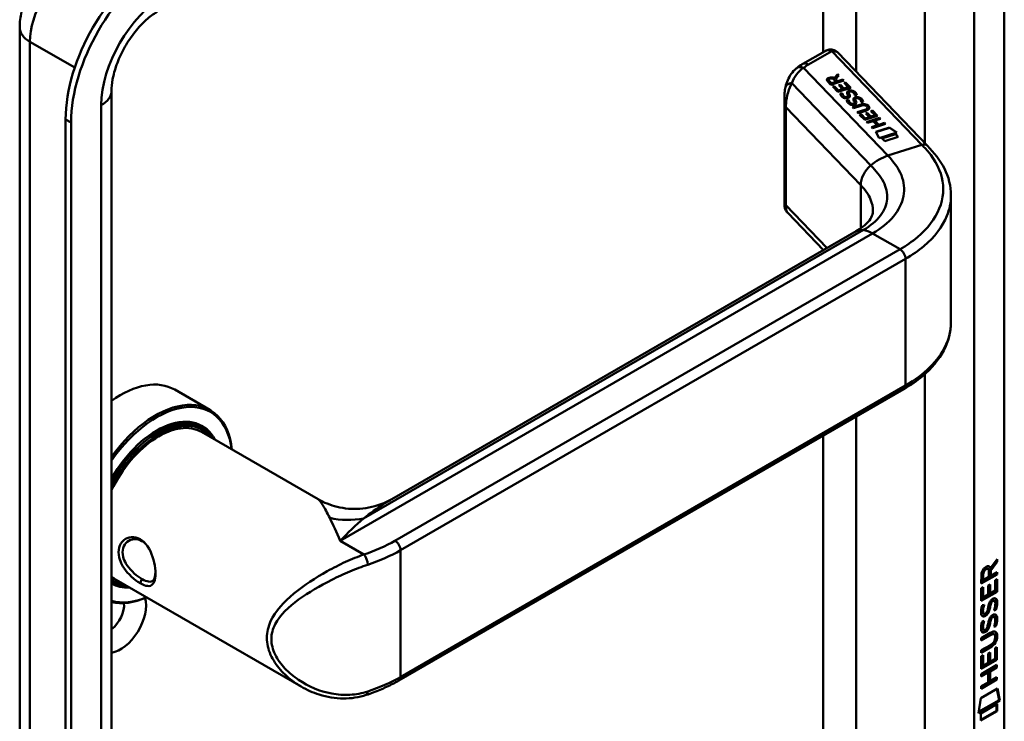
# Model space of a CAD drawing. Header units: millimetres. Extents: x 20 to 833, y 20 to 574.
# Tile 5 of 8: x 345 to 396, y 132 to 168. Entities that reach past the tile are written whole.
import ezdxf

# ---------------------------------------------------------------- set-up
doc = ezdxf.new("R2010")
doc.units = ezdxf.units.MM
doc.header["$LTSCALE"] = 2
doc.layers.add('Sichtbare Kanten(DIN)', color=7, linetype='Continuous', lineweight=50)
doc.layers.add('Sichtbare tangentiale Kanten(DIN)', color=7, linetype='Continuous', lineweight=50)

msp = doc.modelspace()

# ---------------------------------------------------------------- linework, layer by layer
at = {"layer": 'Sichtbare Kanten(DIN)'}
for p, q in [((396.005, 123.091), (396.005, 190.37)), ((345.273, 100.229), (345.273, 167.508)), ((386.768, 166.298), (385.621, 165.635)), ((392.042, 161.414), (387.432, 166.217)), ((387.247, 164.903), (387.423, 165.099)), ((387.247, 164.897), (387.423, 165.092)), ((387.247, 164.903), (387.247, 164.897)), ((387.48, 165.04), (387.311, 164.853)), ((387.423, 165.099), (387.48, 165.04)), ((387.423, 165.099), (387.423, 165.092)), ((387.423, 165.092), (387.476, 165.037)), ((387.07, 164.559), (386.9, 164.736)), ((386.96, 164.811), (386.96, 164.804)), ((386.987, 164.757), (387.102, 164.637)), ((386.987, 164.75), (387.102, 164.63)), ((387.737, 164.773), (387.07, 164.559)), ((387.102, 164.637), (387.339, 164.713)), ((387.102, 164.63), (387.339, 164.706)), ((387.102, 164.637), (387.102, 164.63)), ((387.164, 164.462), (387.245, 164.488)), ((387.423, 164.192), (387.164, 164.462)), ((387.168, 164.457), (387.245, 164.481)), ((387.339, 164.713), (387.225, 164.832)), ((387.245, 164.488), (387.455, 164.269)), ((387.245, 164.488), (387.245, 164.481)), ((387.245, 164.481), (387.455, 164.262)), ((387.311, 164.853), (387.421, 164.739)), ((387.311, 164.853), (387.311, 164.847)), ((387.311, 164.847), (387.421, 164.732)), ((387.339, 164.713), (387.339, 164.706)), ((387.421, 164.739), (387.687, 164.824)), ((387.421, 164.732), (387.687, 164.818)), ((387.421, 164.739), (387.421, 164.732)), ((388.09, 164.405), (387.423, 164.192)), ((387.477, 164.53), (387.558, 164.556)), ((387.664, 164.335), (387.477, 164.53)), ((387.482, 164.525), (387.558, 164.55)), ((387.558, 164.556), (387.745, 164.361)), ((387.558, 164.556), (387.558, 164.55)), ((387.558, 164.55), (387.745, 164.355)), ((387.687, 164.824), (387.737, 164.773)), ((387.687, 164.824), (387.687, 164.818)), ((387.687, 164.818), (387.732, 164.771)), ((387.745, 164.361), (387.959, 164.43)), ((387.745, 164.355), (387.959, 164.423)), ((387.747, 164.652), (387.828, 164.678)), ((387.959, 164.43), (387.747, 164.652)), ((387.751, 164.647), (387.828, 164.671)), ((387.828, 164.678), (388.09, 164.405)), ((387.828, 164.678), (387.828, 164.671)), ((387.828, 164.671), (388.085, 164.404)), ((387.959, 164.43), (387.959, 164.423)), ((350.005, 96.963), (350.005, 164.242)), ((387.455, 164.269), (387.664, 164.335)), ((387.455, 164.262), (387.664, 164.329)), ((387.455, 164.269), (387.455, 164.262)), ((387.563, 164.1), (387.655, 164.112)), ((387.564, 164.094), (387.655, 164.106)), ((387.655, 164.112), (387.655, 164.106)), ((387.664, 164.335), (387.664, 164.329)), ((387.745, 164.361), (387.745, 164.355)), ((387.781, 163.936), (387.785, 163.934)), ((387.781, 163.929), (387.785, 163.928)), ((387.951, 163.966), (387.951, 163.959)), ((387.953, 163.974), (387.954, 163.977)), ((387.953, 163.967), (387.954, 163.97)), ((387.954, 163.983), (387.954, 163.976)), ((387.999, 164.151), (387.999, 164.144)), ((388.013, 164.096), (388.013, 164.089)), ((388.027, 164.065), (388.027, 164.059)), ((388.052, 164.204), (388.049, 164.203)), ((388.302, 164.011), (388.302, 164.005)), ((384.677, 163.85), (384.677, 158.379)), ((387.892, 163.758), (387.984, 163.769)), ((387.893, 163.751), (387.984, 163.763)), ((387.984, 163.769), (387.984, 163.763)), ((388.11, 163.593), (388.114, 163.591)), ((388.11, 163.586), (388.114, 163.585)), ((388.179, 163.404), (388.563, 163.527)), ((388.228, 163.353), (388.179, 163.404)), ((388.184, 163.399), (388.563, 163.52)), ((388.617, 163.478), (388.228, 163.353)), ((388.281, 163.623), (388.281, 163.616)), ((388.283, 163.64), (388.283, 163.633)), ((388.283, 163.631), (388.283, 163.634)), ((388.283, 163.624), (388.283, 163.628)), ((388.328, 163.808), (388.328, 163.801)), ((388.342, 163.753), (388.342, 163.746)), ((388.356, 163.722), (388.356, 163.716)), ((388.381, 163.861), (388.378, 163.86)), ((388.631, 163.668), (388.631, 163.662)), ((388.924, 163.438), (388.923, 163.439)), ((388.957, 163.374), (388.957, 163.368)), ((388.429, 163.143), (388.819, 163.268)), ((388.478, 163.093), (388.429, 163.143)), ((388.434, 163.138), (388.819, 163.262)), ((388.862, 163.216), (388.478, 163.093)), ((388.552, 163.016), (388.633, 163.042)), ((388.811, 162.746), (388.552, 163.016)), ((388.557, 163.011), (388.633, 163.035)), ((388.633, 163.042), (388.843, 162.823)), ((388.633, 163.042), (388.633, 163.035)), ((388.633, 163.035), (388.843, 162.816)), ((389.478, 162.959), (388.811, 162.746)), ((388.843, 162.823), (389.052, 162.889)), ((388.843, 162.816), (389.052, 162.883)), ((388.865, 163.084), (388.946, 163.11)), ((389.052, 162.889), (388.865, 163.084)), ((388.87, 163.079), (388.946, 163.104)), ((388.913, 162.639), (389.58, 162.852)), ((388.946, 163.11), (389.133, 162.915)), ((388.946, 163.11), (388.946, 163.104)), ((388.946, 163.104), (389.133, 162.909)), ((389.052, 162.889), (389.052, 162.883)), ((389.133, 162.915), (389.348, 162.984)), ((389.133, 162.909), (389.348, 162.977)), ((389.133, 162.915), (389.133, 162.909)), ((389.135, 163.206), (389.216, 163.232)), ((389.348, 162.984), (389.135, 163.206)), ((389.14, 163.201), (389.216, 163.225)), ((389.216, 163.232), (389.478, 162.959)), ((389.216, 163.232), (389.216, 163.225)), ((389.216, 163.225), (389.473, 162.958)), ((389.348, 162.984), (389.348, 162.977)), ((389.58, 162.852), (389.629, 162.802)), ((389.58, 162.852), (389.58, 162.846)), ((347.639, 162.773), (347.639, 95.493)), ((347.922, 162.609), (347.922, 95.33)), ((388.843, 162.823), (388.843, 162.816)), ((388.962, 162.588), (388.913, 162.639)), ((388.918, 162.634), (389.58, 162.846)), ((389.252, 162.681), (388.962, 162.588)), ((389.163, 162.378), (389.453, 162.471)), ((389.212, 162.328), (389.163, 162.378)), ((389.168, 162.373), (389.453, 162.465)), ((389.879, 162.541), (389.212, 162.328)), ((389.453, 162.471), (389.252, 162.681)), ((389.629, 162.802), (389.335, 162.708)), ((389.335, 162.708), (389.536, 162.498)), ((389.335, 162.708), (389.335, 162.701)), ((389.335, 162.701), (389.536, 162.491)), ((389.382, 162.128), (390.083, 162.352)), ((389.385, 162.122), (390.083, 162.346)), ((389.453, 162.471), (389.453, 162.465)), ((389.536, 162.498), (389.83, 162.592)), ((389.536, 162.491), (389.83, 162.585)), ((389.536, 162.498), (389.536, 162.491)), ((389.58, 162.846), (389.624, 162.8)), ((389.83, 162.592), (389.879, 162.541)), ((389.83, 162.592), (389.83, 162.585)), ((389.83, 162.585), (389.874, 162.539)), ((390.083, 162.352), (390.465, 162.099)), ((390.083, 162.352), (390.083, 162.346)), ((390.083, 162.346), (390.458, 162.097)), ((389.551, 161.806), (389.382, 162.128)), ((390.465, 162.099), (389.551, 161.806)), ((389.696, 161.802), (390.395, 162.026)), ((389.7, 161.797), (390.395, 162.02)), ((390.542, 161.872), (389.843, 161.649)), ((390.395, 162.026), (390.542, 161.872)), ((390.395, 162.026), (390.395, 162.02)), ((390.395, 162.02), (390.537, 161.871)), ((389.843, 161.649), (389.696, 161.802)), ((393.257, 158.817), (393.257, 152.318)), ((384.845, 157.951), (386.681, 156.039)), ((364.442, 143.199), (388.375, 157.017)), ((353.267, 148.843), (355.078, 147.798)), ((364.81, 133.849), (390.831, 148.872)), ((354.521, 146.964), (354.691, 146.866)), ((354.647, 146.661), (360.653, 143.193)), ((395.292, 139.649), (395.63, 140.102)), ((395.588, 140.045), (395.588, 139.985)), ((395.63, 140.102), (395.63, 139.96)), ((395.165, 139.612), (395.123, 139.637)), ((395.292, 139.649), (395.25, 139.674)), ((395.265, 139.552), (395.264, 139.274)), ((395.588, 139.985), (395.265, 139.552)), ((395.307, 139.527), (395.265, 139.552)), ((395.63, 139.96), (395.307, 139.527)), ((395.307, 139.527), (395.307, 139.25)), ((395.63, 139.96), (395.588, 139.985)), ((350.247, 139.04), (359.771, 133.541)), ((395.587, 139.336), (394.821, 138.894)), ((395.63, 139.311), (394.821, 138.845)), ((394.821, 138.845), (394.822, 139.274)), ((394.878, 139.341), (394.878, 139.051)), ((394.92, 139.027), (394.878, 139.051)), ((394.92, 139.317), (394.92, 139.027)), ((394.92, 139.027), (395.208, 139.193)), ((395.208, 139.193), (395.208, 139.483)), ((395.307, 139.25), (395.264, 139.274)), ((395.307, 139.25), (395.63, 139.436)), ((395.531, 139.023), (395.629, 139.08)), ((395.531, 138.485), (395.531, 139.023)), ((395.587, 139.411), (395.587, 139.336)), ((395.63, 139.311), (395.587, 139.336)), ((395.587, 139.056), (395.587, 138.443)), ((395.629, 139.08), (395.629, 138.419)), ((395.63, 139.436), (395.63, 139.311)), ((350.005, 138.949), (350.091, 138.899)), ((359.772, 138.621), (359.773, 138.621)), ((394.821, 138.608), (394.919, 138.665)), ((394.821, 137.953), (394.821, 138.608)), ((394.877, 138.64), (394.877, 138.157)), ((394.919, 138.665), (394.919, 138.133)), ((395.172, 138.752), (395.271, 138.808)), ((395.172, 138.279), (395.172, 138.752)), ((395.229, 138.784), (395.228, 138.36)), ((395.271, 138.808), (395.271, 138.336)), ((395.587, 138.443), (394.821, 138.002)), ((395.629, 138.419), (394.821, 137.953)), ((394.919, 138.133), (394.877, 138.157)), ((394.919, 138.133), (395.172, 138.279)), ((395.271, 138.336), (395.228, 138.36)), ((395.271, 138.336), (395.531, 138.485)), ((395.629, 138.419), (395.587, 138.443)), ((394.869, 137.728), (394.965, 137.751)), ((395.268, 137.617), (395.226, 137.642)), ((395.282, 137.69), (395.24, 137.715)), ((395.335, 137.859), (395.292, 137.884)), ((395.372, 137.969), (395.369, 137.967)), ((395.415, 137.944), (395.372, 137.969)), ((395.415, 137.944), (395.411, 137.942)), ((395.494, 137.951), (395.452, 137.976)), ((395.573, 137.49), (395.531, 137.515)), ((394.882, 137.35), (394.884, 137.345)), ((394.952, 137.291), (394.91, 137.316)), ((394.925, 137.325), (394.927, 137.321)), ((395.118, 137.405), (395.121, 137.412)), ((395.334, 137.027), (395.292, 137.052)), ((395.372, 137.137), (395.368, 137.135)), ((395.414, 137.112), (395.372, 137.137)), ((395.414, 137.112), (395.411, 137.11)), ((395.494, 137.119), (395.451, 137.144)), ((394.868, 136.896), (394.964, 136.919)), ((394.882, 136.518), (394.884, 136.513)), ((394.952, 136.459), (394.909, 136.484)), ((394.924, 136.493), (394.926, 136.489)), ((395.117, 136.573), (395.121, 136.58)), ((395.268, 136.785), (395.225, 136.81)), ((395.281, 136.858), (395.239, 136.883)), ((395.573, 136.658), (395.53, 136.683)), ((394.819, 136.041), (395.285, 136.31)), ((395.249, 136.215), (394.819, 135.967)), ((395.291, 136.19), (394.819, 135.918)), ((394.819, 135.918), (394.819, 136.041)), ((395.486, 136.231), (395.443, 136.255)), ((395.54, 136.078), (395.54, 136.081)), ((394.819, 135.409), (395.291, 135.681)), ((395.242, 135.579), (394.819, 135.335)), ((395.284, 135.554), (394.819, 135.286)), ((395.528, 135.515), (395.627, 135.572)), ((395.528, 134.977), (395.528, 135.515)), ((395.585, 135.548), (395.584, 134.935)), ((395.627, 135.572), (395.627, 134.911)), ((394.818, 134.445), (394.819, 135.099)), ((394.819, 135.286), (394.819, 135.409)), ((394.819, 135.099), (394.917, 135.156)), ((394.875, 135.132), (394.874, 134.649)), ((394.917, 135.156), (394.917, 134.625)), ((395.17, 135.243), (395.269, 135.3)), ((395.17, 134.77), (395.17, 135.243)), ((395.226, 135.276), (395.226, 134.852)), ((395.269, 135.3), (395.268, 134.827)), ((395.268, 134.827), (395.528, 134.977)), ((395.584, 134.935), (394.818, 134.494)), ((395.627, 134.911), (394.818, 134.445)), ((394.818, 134.185), (395.626, 134.651)), ((394.917, 134.625), (394.874, 134.649)), ((394.917, 134.625), (395.17, 134.77)), ((395.268, 134.827), (395.226, 134.852)), ((395.584, 134.553), (395.227, 134.347)), ((395.626, 134.528), (395.27, 134.323)), ((395.627, 134.911), (395.584, 134.935)), ((395.584, 134.627), (395.584, 134.553)), ((395.626, 134.528), (395.584, 134.553)), ((395.626, 134.651), (395.626, 134.528)), ((395.127, 134.289), (394.817, 134.111)), ((395.169, 134.265), (394.817, 134.062)), ((394.817, 134.062), (394.818, 134.185)), ((395.169, 134.265), (395.127, 134.289)), ((395.169, 133.756), (395.169, 134.265)), ((395.227, 134.347), (395.227, 133.838)), ((395.27, 134.323), (395.227, 134.347)), ((395.27, 134.323), (395.269, 133.814)), ((395.269, 133.814), (395.626, 134.019)), ((395.583, 133.995), (395.583, 133.92)), ((395.626, 134.019), (395.626, 133.896)), ((394.797, 132.946), (395.647, 133.436)), ((395.583, 133.92), (394.817, 133.479)), ((395.626, 133.896), (394.817, 133.43)), ((394.817, 133.553), (395.169, 133.756)), ((394.817, 133.43), (394.817, 133.553)), ((395.269, 133.814), (395.227, 133.838)), ((395.626, 133.896), (395.583, 133.92)), ((395.647, 133.436), (395.774, 132.813)), ((394.667, 132.175), (394.797, 132.946)), ((395.613, 133.417), (395.732, 132.838)), ((395.774, 132.813), (394.667, 132.175)), ((395.732, 132.838), (394.676, 132.229)), ((394.797, 132.156), (395.644, 132.645)), ((395.602, 132.621), (395.602, 132.296)), ((395.644, 132.645), (395.644, 132.272)), ((395.774, 132.813), (395.732, 132.838)), ((395.644, 132.272), (394.796, 131.783)), ((394.796, 131.783), (394.797, 132.156)), ((395.602, 132.296), (394.797, 131.832)), ((395.644, 132.272), (395.602, 132.296))]:
    msp.add_line(p, q, dxfattribs=at)
for centre, major_axis, ratio, start_param, end_param in [((352.447, 165.549), (-3.4, -5.889), 0.57735, 3.926991, 5.497787), ((352.73, 165.385), (-3.4, -5.889), 0.57735, 3.926991, 5.497787), ((386.968, 165.72), (0.076, -0.62), 0.711531, 3.432785, 3.435595), ((387.048, 164.626), (0.291, 0.194), 0.851523, 0.416586, 1.247393), ((387.048, 164.619), (0.291, 0.194), 0.851523, 0.416586, 1.247393), ((387.362, 164.741), (-0.402, 0.079), 0.327189, 5.747132, 6.719877), ((387.362, 164.734), (-0.402, 0.079), 0.327189, 0.064188, 0.436691), ((387.674, 164.449), (0.188, -0.522), 0.372865, 5.863656, 5.924616), ((387.674, 164.443), (0.188, -0.522), 0.372865, 5.863656, 5.924616), ((387.852, 164.098), (-0.024, -0.177), 0.940158, 6.012779, 6.473073), ((387.852, 164.092), (-0.024, -0.177), 0.940158, 6.012779, 6.473073), ((387.936, 163.973), (-0.0068, -0.0258), 0.611199, 1.463345, 1.771423), ((387.936, 163.966), (-0.0068, -0.0258), 0.611199, 1.463345, 1.771423), ((388.116, 163.927), (0.036, -0.282), 0.791174, 2.749903, 3.271291), ((388.446, 163.585), (-0.036, 0.282), 0.791755, 5.890904, 6.412597), ((387.991, 164.146), (-0.198, 0.562), 0.357801, 2.741501, 2.800642), ((387.991, 164.139), (-0.198, 0.562), 0.357801, 2.741501, 2.800642), ((388.182, 163.757), (0.027, 0.178), 0.935563, 2.890878, 3.348709), ((388.182, 163.751), (0.027, 0.178), 0.935563, 2.890878, 3.348709), ((388.266, 163.63), (0.0068, 0.0258), 0.611199, 4.604937, 4.913015), ((388.266, 163.623), (0.0068, 0.0258), 0.611199, 4.604937, 4.913015), ((388.277, 162.612), (0.7, 0.879), 0.508581, 6.215857, 6.934321), ((388.277, 162.606), (0.7, 0.879), 0.508581, 6.215857, 6.934321), ((380.893, 164.356), (8.063, -0.989), 0.081551, 6.108, 6.382933), ((380.893, 164.35), (8.063, -0.989), 0.081551, 6.108, 6.293185), ((387.366, 163.561), (1.686, -0.201), 0.222741, 5.829043, 6.547383), ((387.366, 163.554), (1.686, -0.201), 0.222741, 0.035067, 0.264197), ((389.075, 155.804), (-0.7, 1.212), 0.57735, 6.279176, 6.283185), ((350.467, 143.993), (2.8, 4.85), 0.57735, 0, 0.902526), ((390.631, 149.219), (0.2, -0.346), 0.57735, 0, 0.00623), ((352.278, 142.948), (2.8, 4.85), 0.57735, 5.616239, 7.679969), ((352.334, 142.915), (2.76, 4.78), 0.57735, 5.634869, 7.708109), ((352.334, 142.915), (2.34, 4.053), 0.57735, 5.935521, 7.849506), ((352.391, 142.883), (2.3, 3.984), 0.57735, 5.987222, 7.892142), ((352.447, 142.85), (2.26, 3.914), 0.57735, 6.052244, 7.938463), ((352.306, 142.932), (2.32, 4.018), 0.57735, 6.027433, 7.064282), ((352.221, 142.981), (2.3, 3.984), 0.57735, 0, 0.220052), ((352.447, 142.85), (2.2, 3.811), 0.57735, 0, 1.688247), ((352.164, 143.013), (2.32, 4.018), 0.57735, 6.145982, 6.252702), ((350.75, 143.83), (1.91, 3.308), 0.57735, 3.86735, 3.867371), ((350.75, 143.83), (1.91, 3.308), 0.57735, 3.784703, 3.784752), ((352.108, 143.046), (-1.91, -3.308), 0.57735, 0.237022, 0.237105), ((395.211, 139.281), (0.175, -0.346), 0.819444, 3.185758, 4.158502), ((395.254, 139.257), (0.175, -0.346), 0.819444, 3.185758, 4.158502), ((394.86, 139.003), (0.368, 0.732), 0.34929, 5.940544, 6.771352), ((394.817, 139.028), (0.368, 0.732), 0.34929, 5.940544, 6.177403), ((352.447, 142.85), (-2.2, -3.811), 0.57735, 6.165735, 6.283185), ((352.447, 142.85), (-2.26, -3.914), 0.57735, 6.198704, 6.514127), ((352.391, 142.883), (2.3, 3.984), 0.57735, 3.878564, 3.878579), ((352.334, 142.915), (2.34, 4.053), 0.57735, 3.896275, 3.89629), ((352.447, 142.85), (-2.26, -3.914), 0.57735, 0.718716, 0.718732), ((352.391, 142.883), (-2.3, -3.984), 0.57735, 6.245025, 6.579148), ((352.164, 143.013), (-2.32, -4.018), 0.57735, 0.066868, 0.137203), ((352.306, 142.932), (-2.32, -4.018), 0.57735, 0.008063, 0.255753), ((352.334, 142.915), (-2.34, -4.053), 0.57735, 0.004476, 0.347665), ((352.164, 143.013), (-2.32, -4.018), 0.57735, 0.55864, 0.558683), ((352.447, 142.85), (-2.2, -3.811), 0.57735, 0.463642, 0.463742), ((352.447, 142.85), (-2.26, -3.914), 0.57735, 0.516854, 0.516919), ((352.391, 142.883), (2.3, 3.984), 0.57735, 3.689485, 3.689522), ((352.334, 142.915), (2.34, 4.053), 0.57735, 3.718056, 3.718072), ((352.334, 142.915), (-2.76, -4.78), 0.57735, 0.145873, 0.648317), ((352.278, 142.948), (-2.8, -4.85), 0.57735, 0.174012, 0.666946), ((350.467, 136.971), (0.93, 1.611), 0.57735, 3.567459, 5.765878), ((349.902, 137.298), (0.53, 0.918), 0.57735, 4.06477, 5.628543), ((395.186, 137.31), (-0.258, -0.67), 0.280159, 3.097672, 3.459563), ((395.228, 137.286), (-0.258, -0.67), 0.280159, 2.938175, 3.459563), ((395.24, 138.573), (-0.327, -1.256), 0.153171, 6.026615, 6.087575), ((395.093, 137.731), (-0.178, -0.418), 0.325758, 6.002571, 6.243644), ((395.283, 138.548), (-0.327, -1.256), 0.153171, 6.026615, 6.087575), ((395.135, 137.706), (-0.178, -0.418), 0.325758, 6.002571, 6.462865), ((395.102, 137.404), (-0.0284, -0.0613), 0.214041, 1.386578, 1.694656), ((395.185, 136.479), (-0.258, -0.669), 0.280374, 3.097643, 3.459802), ((395.228, 136.454), (-0.258, -0.669), 0.280374, 2.938109, 3.459802), ((395.264, 137.835), (-0.352, -1.35), 0.146604, 6.036999, 6.09614), ((395.095, 136.903), (-0.18, -0.422), 0.324198, 6.004367, 6.244154), ((395.306, 137.811), (-0.352, -1.35), 0.146604, 6.036999, 6.09614), ((395.137, 136.878), (-0.18, -0.422), 0.324198, 6.004367, 6.462199), ((395.101, 136.572), (-0.0284, -0.0613), 0.214041, 1.386578, 1.694656), ((394.163, 136.485), (1.388, -0.568), 0.642788, 5.820817, 6.539156), ((394.205, 136.46), (1.388, -0.568), 0.642788, 5.820817, 6.539156), ((394.204, 134.159), (1.355, 2.199), 0.216474, 5.945573, 6.664037), ((388.912, 138.73), (6.595, -2.821), 0.235363, 6.108423, 6.383356), ((394.161, 134.184), (1.355, 2.199), 0.216474, 5.945573, 6.245566), ((363.006, 133.488), (0.125, -0.38), 0.405066, 6.280527, 6.283185)]:
    msp.add_ellipse(centre, major_axis=major_axis, ratio=ratio, start_param=start_param, end_param=end_param, dxfattribs=at)
for points, knots in [([(345.273, 167.508), (345.273, 167.791), (345.311, 168.058), (345.434, 168.568), (345.521, 168.811), (345.735, 169.276), (345.863, 169.498), (346.159, 169.916), (346.326, 170.113), (346.706, 170.475), (346.918, 170.64), (347.163, 170.782)], [3.141593, 3.141593, 3.141593, 3.141593, 3.455752, 3.455752, 3.769911, 3.769911, 4.08407, 4.08407, 4.39823, 4.39823, 4.712389, 4.712389, 4.712389, 4.712389]), ([(350.005, 164.242), (350.005, 164.413), (350.022, 164.614), (350.106, 165.069), (350.174, 165.324), (350.366, 165.859), (350.492, 166.14), (350.79, 166.688), (350.963, 166.955), (351.333, 167.439), (351.529, 167.655), (351.911, 168.012), (352.096, 168.154), (352.295, 168.28), (352.327, 168.3), (352.357, 168.317)], [3.141593, 3.141593, 3.141593, 3.141593, 3.374304, 3.374304, 3.622285, 3.622285, 3.88278, 3.88278, 4.148781, 4.148781, 4.411918, 4.411918, 4.663938, 4.663938, 4.712389, 4.712389, 4.712389, 4.712389]), ([(386.784, 166.306), (386.843, 166.338), (386.908, 166.362), (387.04, 166.382), (387.108, 166.379), (387.218, 166.354), (387.262, 166.338), (387.303, 166.315)], [0.0040462, 0.0040462, 0.0040462, 0.0040462, 0.0551231, 0.0551231, 0.1050882, 0.1050882, 0.14014, 0.14014, 0.14014, 0.14014]), ([(387.31, 166.312), (387.318, 166.307), (387.326, 166.302), (387.343, 166.291), (387.351, 166.286), (387.367, 166.274), (387.375, 166.267), (387.392, 166.254), (387.4, 166.247), (387.416, 166.232), (387.424, 166.225), (387.432, 166.217)], [6.2831853, 6.2831853, 6.2831853, 6.2831853, 6.3390358, 6.3390358, 6.3948864, 6.3948864, 6.4507369, 6.4507369, 6.5065875, 6.5065875, 6.562438, 6.562438, 6.562438, 6.562438]), ([(384.733, 164.443), (384.788, 164.687), (384.886, 164.923), (385.1, 165.224), (385.185, 165.317), (385.279, 165.397)], [0.0015719, 0.0015719, 0.0015719, 0.0015719, 0.2083738, 0.2083738, 0.3123522, 0.3123522, 0.3123522, 0.3123522]), ([(385.621, 165.635), (385.596, 165.621), (385.572, 165.606), (385.524, 165.577), (385.501, 165.561), (385.454, 165.53), (385.431, 165.514), (385.386, 165.482), (385.363, 165.465), (385.32, 165.431), (385.298, 165.413), (385.277, 165.396)], [1.5707963, 1.5707963, 1.5707963, 1.5707963, 1.6075273, 1.6075273, 1.6442583, 1.6442583, 1.6809892, 1.6809892, 1.7177202, 1.7177202, 1.7544512, 1.7544512, 1.7544512, 1.7544512]), ([(384.677, 163.855), (384.677, 163.952), (384.68, 164.046), (384.696, 164.241), (384.711, 164.341), (384.732, 164.438)], [0, 0, 0, 0, 0.0730491, 0.0730491, 0.1547785, 0.1547785, 0.1547785, 0.1547785]), ([(388.617, 163.478), (388.652, 163.489), (388.692, 163.499), (388.753, 163.504), (388.775, 163.504), (388.817, 163.498), (388.835, 163.493), (388.872, 163.479), (388.889, 163.469), (388.91, 163.452), (388.917, 163.446), (388.923, 163.439)], [0, 0, 0, 0, 0.03013076, 0.03013076, 0.04643109, 0.04643109, 0.06207275, 0.06207275, 0.07997439, 0.07997439, 0.08929735, 0.08929735, 0.08929735, 0.08929735]), ([(392.041, 161.415), (392.38, 161.061), (392.709, 160.664), (393.14, 159.803), (393.257, 159.326), (393.257, 158.857)], [0, 0, 0, 0, 0.524809, 0.524809, 1.083325, 1.083325, 1.083325, 1.083325]), ([(384.832, 157.967), (384.794, 158.009), (384.761, 158.058), (384.71, 158.165), (384.692, 158.226), (384.681, 158.301), (384.679, 158.317), (384.677, 158.35), (384.677, 158.366), (384.677, 158.379)], [0.0060148, 0.0060148, 0.0060148, 0.0060148, 0.0491531, 0.0491531, 0.0963738, 0.0963738, 0.1101564, 0.1101564, 0.1244755, 0.1244755, 0.1244755, 0.1244755]), ([(388.378, 157.019), (388.601, 157.147), (388.78, 157.284), (389.024, 157.519), (389.095, 157.617), (389.21, 157.835), (389.23, 157.91), (389.232, 158.045)], [0, 0, 0, 0, 0.2677012, 0.2677012, 0.5230117, 0.5230117, 0.8468103, 0.8468103, 0.8468103, 0.8468103]), ([(393.257, 152.322), (393.257, 151.829), (393.128, 151.329), (392.636, 150.388), (392.261, 149.938), (391.508, 149.303), (391.188, 149.079), (390.837, 148.876)], [0, 0, 0, 0, 0.585076, 0.585076, 1.190443, 1.190443, 1.556046, 1.556046, 1.556046, 1.556046]), ([(360.653, 143.193), (360.948, 143.024), (361.283, 142.888), (362.006, 142.71), (362.404, 142.674), (363.218, 142.728), (363.642, 142.83), (364.171, 143.054), (364.31, 143.123), (364.443, 143.199)], [0, 0, 0, 0, 0.283667, 0.283667, 0.592275, 0.592275, 0.928024, 0.928024, 1.05298, 1.05298, 1.05298, 1.05298]), ([(351.476, 138.867), (351.619, 138.784), (351.881, 138.684), (352.141, 138.769), (352.272, 139.092), (352.272, 139.797), (352.011, 140.67), (351.488, 141.185), (350.864, 141.332), (350.354, 140.904), (350.356, 140.242), (350.502, 139.881), (350.815, 139.364), (351.19, 139.032), (351.476, 138.867), (351.476, 138.867), (351.476, 138.867), (351.476, 138.867)], [-2.115049, -2.115049, -2.115049, -2.115049, -1.963993, -1.812917, -1.66184, -1.510764, -1.208611, -1.057535, -0.906458, -0.604306, -0.453229, -0.339922, -0.302153, 0, 0, 0, 0.000021, 0.000021, 0.000021, 0.000021]), ([(351.576, 139.081), (351.576, 139.081), (351.576, 139.081), (351.576, 139.081), (351.32, 139.228), (351.019, 139.484), (350.817, 139.777), (350.792, 139.814), (350.768, 139.851), (350.746, 139.888), (350.68, 140.001), (350.631, 140.118), (350.602, 140.234), (350.564, 140.388), (350.563, 140.54), (350.602, 140.672), (350.678, 140.937), (350.911, 141.122), (351.175, 141.138), (351.307, 141.147), (351.447, 141.114), (351.575, 141.041), (351.638, 141.004), (351.699, 140.958), (351.755, 140.903)], [2.115049, 2.115049, 2.115049, 2.115049, 2.11507, 2.11507, 2.11507, 2.417222, 2.417222, 2.417222, 2.454991, 2.454991, 2.454991, 2.568299, 2.568299, 2.568299, 2.719375, 2.719375, 2.719375, 3.021528, 3.021528, 3.021528, 3.172604, 3.172604, 3.172604, 3.247142, 3.247142, 3.247142, 3.247142]), ([(352.266, 139.381), (352.264, 139.345), (352.26, 139.311), (352.256, 139.279), (352.237, 139.158), (352.2, 139.067), (352.143, 139.011), (352.087, 138.956), (352.011, 138.935), (351.915, 138.948), (351.819, 138.96), (351.703, 139.007), (351.576, 139.081)], [3.7372104, 3.7372104, 3.7372104, 3.7372104, 3.7769099, 3.7769099, 3.7769099, 3.9279863, 3.9279863, 3.9279863, 4.0790627, 4.0790627, 4.0790627, 4.2301185, 4.2301185, 4.2301185, 4.2301185]), ([(395.443, 136.255), (395.441, 136.256), (395.438, 136.258), (395.418, 136.267), (395.398, 136.268), (395.337, 136.26), (395.292, 136.239), (395.249, 136.215)], [-0.07338123, -0.07338123, -0.07338123, -0.07338123, -0.06964663, -0.06964663, -0.04519613, -0.04519613, 0, 0, 0, 0]), ([(395.54, 136.081), (395.54, 136.096), (395.54, 136.111), (395.535, 136.153), (395.529, 136.178), (395.508, 136.215), (395.494, 136.227), (395.461, 136.242), (395.44, 136.244), (395.379, 136.235), (395.334, 136.215), (395.291, 136.19)], [-0.133946, -0.133946, -0.133946, -0.133946, -0.1199616, -0.1199616, -0.0931091, -0.0931091, -0.0696466, -0.0696466, -0.0451961, -0.0451961, 0, 0, 0, 0]), ([(363.131, 133.108), (362.751, 132.983), (362.349, 132.923), (361.533, 132.928), (361.111, 133), (360.385, 133.229), (360.069, 133.369), (359.773, 133.54)], [0, 0, 0, 0, 0.3227064, 0.3227064, 0.6648634, 0.6648634, 0.9427026, 0.9427026, 0.9427026, 0.9427026]), ([(364.81, 133.849), (364.709, 133.791), (364.606, 133.734), (364.395, 133.625), (364.287, 133.572), (364.067, 133.469), (363.954, 133.42), (363.726, 133.324), (363.61, 133.278), (363.373, 133.19), (363.253, 133.148), (363.131, 133.108)], [1.5707963, 1.5707963, 1.5707963, 1.5707963, 1.6240551, 1.6240551, 1.6773139, 1.6773139, 1.7305727, 1.7305727, 1.7838315, 1.7838315, 1.8370903, 1.8370903, 1.8370903, 1.8370903])]:
    msp.add_open_spline(points, degree=3, knots=knots, dxfattribs=at)
for points in [[(386.9, 164.736), (386.846, 164.797), (386.841, 164.876), (386.984, 164.922)], [(386.865, 164.811), (386.867, 164.85), (386.9, 164.889), (386.984, 164.916)], [(387.225, 164.832), (387.189, 164.869), (387.127, 164.907), (387.03, 164.876)], [(387.567, 164.074), (387.565, 164.082), (387.563, 164.1), (387.563, 164.1)], [(387.604, 163.994), (387.59, 164.014), (387.573, 164.045), (387.567, 164.074)], [(387.726, 163.892), (387.673, 163.918), (387.636, 163.947), (387.604, 163.994)], [(387.655, 164.112), (387.655, 164.112), (387.669, 164.059), (387.679, 164.038)], [(387.655, 164.106), (387.655, 164.106), (387.669, 164.053), (387.679, 164.032)], [(387.679, 164.038), (387.697, 163.999), (387.724, 163.969), (387.766, 163.944)], [(387.679, 164.032), (387.697, 163.993), (387.724, 163.962), (387.766, 163.938)], [(387.916, 163.872), (387.859, 163.86), (387.787, 163.862), (387.726, 163.892)], [(387.86, 163.921), (387.902, 163.924), (387.942, 163.943), (387.951, 163.966)], [(387.86, 163.914), (387.902, 163.917), (387.942, 163.936), (387.951, 163.959)], [(387.929, 164.06), (387.901, 164.116), (387.897, 164.152), (387.908, 164.185)], [(387.902, 164.146), (387.903, 164.158), (387.905, 164.168), (387.908, 164.179)], [(387.908, 164.185), (387.916, 164.207), (387.937, 164.226), (387.975, 164.243)], [(387.908, 164.179), (387.916, 164.2), (387.937, 164.22), (387.975, 164.237)], [(387.953, 163.882), (387.93, 163.875), (387.924, 163.874), (387.916, 163.872)], [(387.954, 163.977), (387.955, 163.997), (387.948, 164.023), (387.929, 164.06)], [(388.053, 163.978), (388.053, 163.941), (388.028, 163.905), (387.953, 163.882)], [(387.954, 163.97), (387.954, 163.972), (387.954, 163.974), (387.954, 163.976)], [(387.975, 164.243), (388.037, 164.27), (388.116, 164.277), (388.203, 164.249)], [(387.975, 164.237), (388.037, 164.263), (388.116, 164.271), (388.203, 164.243)], [(388.001, 164.167), (387.996, 164.15), (388, 164.126), (388.013, 164.096)], [(387.999, 164.144), (387.999, 164.129), (388.004, 164.111), (388.013, 164.089)], [(388.049, 164.203), (388.021, 164.194), (388.007, 164.184), (388.001, 164.167)], [(388.013, 164.096), (388.015, 164.091), (388.027, 164.066), (388.027, 164.065)], [(388.013, 164.089), (388.015, 164.085), (388.027, 164.059), (388.027, 164.059)], [(388.027, 164.065), (388.046, 164.029), (388.052, 164.002), (388.053, 163.978)], [(388.027, 164.059), (388.045, 164.024), (388.052, 163.998), (388.053, 163.974)], [(388.282, 164.094), (388.255, 164.144), (388.219, 164.181), (388.168, 164.199)], [(388.203, 164.249), (388.252, 164.233), (388.292, 164.208), (388.327, 164.171)], [(388.203, 164.243), (388.252, 164.227), (388.292, 164.201), (388.327, 164.165)], [(388.238, 163.842), (388.245, 163.864), (388.266, 163.884), (388.305, 163.9)], [(388.238, 163.836), (388.245, 163.858), (388.266, 163.877), (388.305, 163.894)], [(388.302, 164.005), (388.302, 164.005), (388.305, 164.051), (388.282, 164.094)], [(388.399, 164.021), (388.393, 164.02), (388.302, 164.005), (388.302, 164.005)], [(388.305, 163.9), (388.367, 163.927), (388.446, 163.934), (388.532, 163.906)], [(388.305, 163.894), (388.367, 163.92), (388.446, 163.928), (388.532, 163.9)], [(388.327, 164.171), (388.338, 164.16), (388.348, 164.148), (388.358, 164.135)], [(388.327, 164.165), (388.338, 164.153), (388.348, 164.141), (388.358, 164.128)], [(388.358, 164.135), (388.394, 164.088), (388.4, 164.032), (388.399, 164.021)], [(388.358, 164.128), (388.389, 164.088), (388.398, 164.04), (388.399, 164.021)], [(388.532, 163.906), (388.581, 163.89), (388.622, 163.865), (388.657, 163.829)], [(388.532, 163.9), (388.581, 163.884), (388.622, 163.858), (388.657, 163.822)], [(384.677, 163.855), (384.677, 163.853), (384.677, 163.852), (384.677, 163.85)], [(387.896, 163.731), (387.894, 163.739), (387.892, 163.758), (387.892, 163.758)], [(387.933, 163.652), (387.919, 163.672), (387.902, 163.703), (387.896, 163.731)], [(388.055, 163.549), (388.003, 163.575), (387.966, 163.604), (387.933, 163.652)], [(387.984, 163.769), (387.984, 163.769), (387.999, 163.716), (388.008, 163.695)], [(387.984, 163.763), (387.984, 163.763), (387.999, 163.71), (388.008, 163.689)], [(388.008, 163.695), (388.026, 163.656), (388.054, 163.626), (388.095, 163.601)], [(388.008, 163.689), (388.026, 163.65), (388.054, 163.619), (388.095, 163.595)], [(388.245, 163.529), (388.189, 163.517), (388.116, 163.519), (388.055, 163.549)], [(388.19, 163.578), (388.232, 163.581), (388.271, 163.6), (388.281, 163.623)], [(388.19, 163.571), (388.232, 163.574), (388.271, 163.593), (388.281, 163.616)], [(388.258, 163.717), (388.23, 163.773), (388.226, 163.809), (388.238, 163.842)], [(388.232, 163.803), (388.232, 163.815), (388.234, 163.825), (388.238, 163.836)], [(388.283, 163.539), (388.259, 163.532), (388.253, 163.531), (388.245, 163.529)], [(388.283, 163.634), (388.285, 163.654), (388.277, 163.68), (388.258, 163.717)], [(388.382, 163.635), (388.382, 163.598), (388.357, 163.562), (388.283, 163.539)], [(388.283, 163.628), (388.283, 163.629), (388.283, 163.631), (388.283, 163.633)], [(388.33, 163.824), (388.325, 163.807), (388.329, 163.784), (388.342, 163.753)], [(388.328, 163.801), (388.328, 163.786), (388.333, 163.768), (388.342, 163.746)], [(388.378, 163.86), (388.35, 163.851), (388.337, 163.841), (388.33, 163.824)], [(388.342, 163.753), (388.344, 163.748), (388.356, 163.723), (388.356, 163.722)], [(388.342, 163.746), (388.344, 163.742), (388.356, 163.716), (388.356, 163.716)], [(388.356, 163.722), (388.375, 163.686), (388.382, 163.659), (388.382, 163.635)], [(388.356, 163.716), (388.374, 163.681), (388.381, 163.655), (388.382, 163.631)], [(388.611, 163.751), (388.584, 163.801), (388.548, 163.838), (388.498, 163.856)], [(388.631, 163.662), (388.631, 163.662), (388.634, 163.708), (388.611, 163.751)], [(388.728, 163.678), (388.723, 163.677), (388.631, 163.662), (388.631, 163.662)], [(388.657, 163.829), (388.668, 163.817), (388.677, 163.805), (388.687, 163.792)], [(388.657, 163.822), (388.668, 163.811), (388.677, 163.799), (388.687, 163.785)], [(388.687, 163.792), (388.723, 163.745), (388.729, 163.689), (388.728, 163.678)], [(388.687, 163.785), (388.718, 163.745), (388.727, 163.697), (388.728, 163.678)], [(393.257, 158.85), (393.257, 158.852), (393.257, 158.854), (393.257, 158.857)], [(384.677, 158.379), (384.677, 158.379), (384.677, 158.379), (384.677, 158.379)], [(360.653, 143.193), (360.653, 143.193), (360.653, 143.193), (360.653, 143.193)], [(394.822, 139.274), (394.826, 139.421), (394.891, 139.61), (395.065, 139.71)], [(395.123, 139.637), (395.101, 139.649), (395.069, 139.647), (395.024, 139.621)], [(395.208, 139.483), (395.208, 139.572), (395.184, 139.664), (395.066, 139.596)], [(395.265, 137.908), (395.291, 137.96), (395.328, 138.005), (395.379, 138.042)], [(395.379, 138.042), (395.46, 138.101), (395.54, 138.115), (395.595, 138.043)], [(395.534, 138.087), (395.541, 138.081), (395.547, 138.075), (395.552, 138.067)], [(395.552, 138.067), (395.583, 138.026), (395.599, 137.964), (395.599, 137.876)], [(395.595, 138.043), (395.626, 138.002), (395.641, 137.939), (395.641, 137.851)], [(394.812, 137.475), (394.817, 137.523), (394.829, 137.597), (394.849, 137.665)], [(394.849, 137.665), (394.855, 137.685), (394.869, 137.728), (394.869, 137.728)], [(394.879, 137.598), (394.86, 137.505), (394.859, 137.431), (394.875, 137.37)], [(394.913, 137.738), (394.902, 137.697), (394.885, 137.631), (394.879, 137.598)], [(394.921, 137.574), (394.903, 137.481), (394.901, 137.407), (394.918, 137.346)], [(394.965, 137.751), (394.965, 137.751), (394.931, 137.624), (394.921, 137.574)], [(395.121, 137.412), (395.141, 137.459), (395.157, 137.522), (395.172, 137.611)], [(395.226, 137.642), (395.21, 137.555), (395.193, 137.491), (395.171, 137.433)], [(395.172, 137.611), (395.196, 137.745), (395.225, 137.831), (395.265, 137.908)], [(395.268, 137.617), (395.253, 137.53), (395.235, 137.466), (395.214, 137.409)], [(395.24, 137.715), (395.237, 137.704), (395.226, 137.643), (395.226, 137.642)], [(395.292, 137.884), (395.272, 137.843), (395.255, 137.788), (395.24, 137.715)], [(395.282, 137.69), (395.28, 137.679), (395.268, 137.618), (395.268, 137.617)], [(395.335, 137.859), (395.315, 137.819), (395.297, 137.764), (395.282, 137.69)], [(395.369, 137.967), (395.334, 137.947), (395.313, 137.924), (395.292, 137.884)], [(395.411, 137.942), (395.377, 137.922), (395.356, 137.899), (395.335, 137.859)], [(395.469, 137.459), (395.469, 137.459), (395.513, 137.567), (395.529, 137.669)], [(395.573, 137.49), (395.567, 137.489), (395.469, 137.459), (395.469, 137.459)], [(395.531, 137.515), (395.528, 137.514), (395.507, 137.508), (395.485, 137.501)], [(395.529, 137.669), (395.549, 137.79), (395.549, 137.88), (395.519, 137.927)], [(395.594, 137.786), (395.586, 137.673), (395.541, 137.54), (395.531, 137.515)], [(395.637, 137.762), (395.628, 137.649), (395.584, 137.515), (395.573, 137.49)], [(395.599, 137.876), (395.599, 137.848), (395.597, 137.819), (395.594, 137.786)], [(395.641, 137.851), (395.641, 137.823), (395.639, 137.794), (395.637, 137.762)], [(394.834, 137.225), (394.809, 137.289), (394.8, 137.36), (394.812, 137.475)], [(394.992, 137.166), (394.929, 137.14), (394.864, 137.15), (394.834, 137.225)], [(394.95, 137.191), (394.92, 137.178), (394.889, 137.174), (394.862, 137.181)], [(394.994, 137.212), (394.965, 137.196), (394.959, 137.194), (394.95, 137.191)], [(394.985, 137.285), (395.026, 137.289), (395.079, 137.332), (395.109, 137.386)], [(395.036, 137.187), (395.008, 137.171), (395.002, 137.17), (394.992, 137.166)], [(395.171, 137.433), (395.139, 137.346), (395.083, 137.262), (394.994, 137.212)], [(395.214, 137.409), (395.181, 137.321), (395.126, 137.238), (395.036, 137.187)], [(395.172, 136.779), (395.195, 136.913), (395.224, 136.999), (395.264, 137.076)], [(395.292, 137.052), (395.272, 137.011), (395.254, 136.956), (395.239, 136.883)], [(395.264, 137.076), (395.291, 137.128), (395.327, 137.173), (395.378, 137.21)], [(395.334, 137.027), (395.314, 136.987), (395.297, 136.932), (395.281, 136.858)], [(395.368, 137.135), (395.334, 137.115), (395.313, 137.092), (395.292, 137.052)], [(395.411, 137.11), (395.376, 137.09), (395.355, 137.067), (395.334, 137.027)], [(395.378, 137.21), (395.459, 137.269), (395.539, 137.283), (395.594, 137.211)], [(395.529, 136.837), (395.548, 136.957), (395.548, 137.048), (395.518, 137.095)], [(395.534, 137.255), (395.54, 137.249), (395.546, 137.243), (395.552, 137.235)], [(395.552, 137.235), (395.583, 137.194), (395.598, 137.132), (395.598, 137.044)], [(395.594, 137.211), (395.625, 137.17), (395.641, 137.107), (395.64, 137.019)], [(395.598, 137.044), (395.598, 137.016), (395.596, 136.987), (395.594, 136.954)], [(395.64, 137.019), (395.64, 136.991), (395.639, 136.962), (395.636, 136.93)], [(394.834, 136.393), (394.808, 136.457), (394.8, 136.528), (394.812, 136.643)], [(394.812, 136.643), (394.817, 136.691), (394.828, 136.765), (394.848, 136.833)], [(394.848, 136.833), (394.854, 136.853), (394.868, 136.896), (394.868, 136.896)], [(394.878, 136.766), (394.862, 136.683), (394.857, 136.602), (394.875, 136.538)], [(394.912, 136.906), (394.901, 136.865), (394.885, 136.799), (394.878, 136.766)], [(394.92, 136.742), (394.902, 136.649), (394.901, 136.575), (394.917, 136.514)], [(394.964, 136.919), (394.964, 136.919), (394.93, 136.792), (394.92, 136.742)], [(394.984, 136.453), (395.026, 136.457), (395.079, 136.5), (395.109, 136.554)], [(395.171, 136.601), (395.138, 136.514), (395.083, 136.43), (394.993, 136.38)], [(395.213, 136.577), (395.18, 136.489), (395.125, 136.406), (395.036, 136.355)], [(395.121, 136.58), (395.14, 136.627), (395.156, 136.69), (395.172, 136.779)], [(395.225, 136.81), (395.21, 136.723), (395.192, 136.659), (395.171, 136.601)], [(395.268, 136.785), (395.252, 136.698), (395.235, 136.634), (395.213, 136.577)], [(395.239, 136.883), (395.237, 136.872), (395.225, 136.811), (395.225, 136.81)], [(395.281, 136.858), (395.279, 136.847), (395.268, 136.786), (395.268, 136.785)], [(395.468, 136.627), (395.468, 136.627), (395.512, 136.735), (395.529, 136.837)], [(395.573, 136.658), (395.567, 136.657), (395.468, 136.627), (395.468, 136.627)], [(395.53, 136.683), (395.528, 136.682), (395.506, 136.676), (395.484, 136.669)], [(395.594, 136.954), (395.585, 136.841), (395.541, 136.708), (395.53, 136.683)], [(395.636, 136.93), (395.628, 136.817), (395.583, 136.683), (395.573, 136.658)], [(394.992, 136.334), (394.929, 136.308), (394.864, 136.318), (394.834, 136.393)], [(394.949, 136.359), (394.919, 136.346), (394.888, 136.342), (394.861, 136.349)], [(394.993, 136.38), (394.965, 136.364), (394.959, 136.362), (394.949, 136.359)], [(395.036, 136.355), (395.007, 136.339), (395.001, 136.338), (394.992, 136.334)], [(359.771, 133.541), (359.772, 133.54), (359.773, 133.54), (359.773, 133.54)]]:
    msp.add_open_spline(points, degree=3, dxfattribs=at)
at = {"layer": 'Sichtbare tangentiale Kanten(DIN)'}
for p, q in [((391.904, 189.472), (391.904, 161.559)), ((394.449, 122.193), (394.449, 189.472)), ((388.368, 165.241), (388.368, 189.108)), ((386.671, 188.128), (386.671, 166.242)), ((345.801, 166.773), (348.11, 165.44)), ((345.801, 99.494), (345.801, 166.773)), ((385.921, 165.605), (387.11, 166.292)), ((387.143, 166.266), (391.754, 161.464)), ((390.005, 160.904), (385.663, 165.426)), ((386.984, 164.922), (386.984, 164.916)), ((389.13, 160.405), (385.055, 164.649)), ((386.987, 164.757), (386.987, 164.75)), ((387.679, 164.038), (387.679, 164.032)), ((387.766, 163.944), (387.766, 163.938)), ((387.781, 163.936), (387.781, 163.929)), ((387.785, 163.934), (387.785, 163.928)), ((387.86, 163.921), (387.86, 163.914)), ((387.908, 164.185), (387.908, 164.179)), ((387.953, 163.974), (387.953, 163.967)), ((387.954, 163.977), (387.954, 163.97)), ((387.975, 164.243), (387.975, 164.237)), ((388.203, 164.249), (388.203, 164.243)), ((388.305, 163.9), (388.305, 163.894)), ((388.327, 164.171), (388.327, 164.165)), ((388.358, 164.135), (388.358, 164.128)), ((388.532, 163.906), (388.532, 163.9)), ((349.477, 163.507), (349.477, 96.228)), ((384.681, 163.547), (384.681, 158.496)), ((384.755, 158.348), (384.755, 163.399)), ((388.605, 159.389), (384.755, 163.399)), ((388.008, 163.695), (388.008, 163.689)), ((388.095, 163.601), (388.095, 163.595)), ((388.11, 163.593), (388.11, 163.586)), ((388.114, 163.591), (388.114, 163.585)), ((388.19, 163.578), (388.19, 163.571)), ((388.238, 163.842), (388.238, 163.836)), ((388.283, 163.634), (388.283, 163.628)), ((388.283, 163.631), (388.283, 163.624)), ((388.563, 163.527), (388.563, 163.52)), ((388.657, 163.829), (388.657, 163.822)), ((388.687, 163.792), (388.687, 163.785)), ((389.006, 163.465), (389.006, 163.458)), ((388.819, 163.268), (388.819, 163.262)), ((347.922, 162.609), (347.639, 162.773)), ((390.005, 160.904), (391.754, 161.464)), ((391.904, 161.48), (391.904, 161.48)), ((388.605, 157.162), (388.605, 159.389)), ((386.869, 156.147), (384.755, 158.348)), ((361.781, 141.054), (389.217, 156.894)), ((362.99, 142.203), (388.745, 157.073)), ((390.631, 156.077), (389.217, 156.894)), ((390.631, 156.077), (364.61, 141.054)), ((386.671, 156.049), (386.671, 156.033)), ((364.892, 140.564), (390.914, 155.587)), ((390.914, 149.055), (390.914, 155.587)), ((391.904, 149.753), (391.904, 149.752)), ((391.904, 149.64), (391.904, 122.193)), ((390.914, 149.055), (364.892, 134.032)), ((388.368, 124.234), (388.368, 147.45)), ((386.671, 146.471), (386.671, 124.234)), ((361.781, 141.054), (363.006, 140.347)), ((364.892, 134.032), (364.892, 140.564)), ((395.066, 139.596), (395.024, 139.621)), ((351.476, 138.867), (351.575, 139.081)), ((394.92, 139.317), (394.878, 139.341)), ((395.595, 138.043), (395.552, 138.067)), ((394.921, 137.574), (394.879, 137.598)), ((395.411, 137.942), (395.369, 137.967)), ((395.637, 137.762), (395.594, 137.786)), ((395.641, 137.851), (395.599, 137.876)), ((394.918, 137.346), (394.875, 137.37)), ((394.925, 137.325), (394.882, 137.35)), ((394.927, 137.321), (394.884, 137.345)), ((394.992, 137.166), (394.95, 137.191)), ((395.036, 137.187), (394.994, 137.212)), ((395.214, 137.409), (395.171, 137.433)), ((395.411, 137.11), (395.368, 137.135)), ((395.594, 137.211), (395.552, 137.235)), ((395.64, 137.019), (395.598, 137.044)), ((394.917, 136.514), (394.875, 136.538)), ((394.92, 136.742), (394.878, 136.766)), ((394.924, 136.493), (394.882, 136.518)), ((394.926, 136.489), (394.884, 136.513)), ((395.213, 136.577), (395.171, 136.601)), ((395.636, 136.93), (395.594, 136.954)), ((394.992, 136.334), (394.949, 136.359)), ((395.036, 136.355), (394.993, 136.38)), ((395.291, 136.19), (395.249, 136.215)), ((395.64, 136.137), (395.597, 136.161)), ((395.284, 135.554), (395.242, 135.579))]:
    msp.add_line(p, q, dxfattribs=at)
for centre, major_axis, ratio, start_param, end_param in [((348.063, 168.08), (1.6, 2.771), 0.57735, 0.785398, 2.356194), ((352.73, 165.385), (-2.3, -3.984), 0.57735, 3.926991, 5.497787), ((347.073, 167.508), (-1.8, 0), 0.57735, 0, 0.785398), ((386.968, 165.72), (0.076, -0.62), 0.711531, 2.650196, 3.432785), ((387.11, 165.965), (0.2, 0.346), 0.57735, 0, 0.785398), ((386.968, 166.21), (0.2, 0), 0.57735, 0.506145, 0.785398), ((387.143, 165.939), (0.289, 0.277), 0.714124, 0, 0.969784), ((385.663, 164.936), (-0.386, 0.459), 0.673079, 5.38747, 6.276129), ((385.921, 165.115), (-0.3, 0.52), 0.57735, 5.497787, 6.283185), ((387.477, 164.707), (2.2, 0), 0.57735, 2.356194, 2.539849), ((385.318, 164.309), (-0.586, 0.13), 0.549595, 5.294317, 6.284802), ((348.205, 164.242), (1.8, 0), 0.57735, 5.497787, 6.283185), ((385.28, 163.567), (-0.6, 0), 0.57735, 0.057642, 0.506145), ((391.754, 161.137), (0.289, 0.277), 0.714124, 0.004925, 0.969784), ((390.005, 159.271), (1.443, 1.385), 0.714124, 0.969784, 1.493383), ((389.655, 159.725), (0.866, 0.831), 0.714124, 1.493383, 2.54058), ((385.28, 158.516), (-0.6, 0), 0.57735, 0.057642, 0.506145), ((389.075, 155.804), (-0.7, 1.212), 0.57735, 5.837624, 6.279176), ((389.217, 155.261), (-1, 1.732), 0.57735, 5.497787, 5.837624), ((390.631, 155.751), (-0.2, 0.346), 0.57735, 3.926991, 5.497787), ((390.631, 149.219), (0.2, -0.346), 0.57735, 0.00623, 0.785398), ((362.047, 145.826), (3.898, -0.899), 0.920627, 4.719499, 5.160571), ((359.236, 144.156), (-7.6, 0), 0.57735, 2.0899, 2.356194), ((364.61, 140.727), (-0.2, 0.346), 0.57735, 3.926991, 5.497787), ((359.236, 143.83), (8, 0), 0.57735, 5.231493, 5.497787), ((363.006, 140.02), (-0.125, 0.38), 0.405066, 4.028934, 5.59973), ((359.236, 137.298), (-8, 0), 0.57735, 2.0899, 2.356194), ((364.61, 134.195), (0.2, -0.346), 0.57735, 0, 0.785398), ((363.006, 133.488), (0.125, -0.38), 0.405066, 0, 0.887341)]:
    msp.add_ellipse(centre, major_axis=major_axis, ratio=ratio, start_param=start_param, end_param=end_param, dxfattribs=at)
msp.add_open_spline([(385.055, 164.649), (385.18, 164.959), (385.387, 165.248), (385.663, 165.426)], degree=3, dxfattribs=at)
for points, knots in [([(384.755, 163.399), (384.755, 163.522), (384.765, 163.663), (384.784, 163.795), (384.803, 163.927), (384.828, 164.049), (384.86, 164.167), (384.909, 164.342), (384.975, 164.505), (385.055, 164.649)], [-0.1988774, -0.1988774, -0.1988774, -0.1988774, -0.1420553, -0.1420553, -0.1420553, -0.0852332, -0.0852332, -0.0852332, 0, 0, 0, 0]), ([(384.677, 163.85), (384.677, 163.825), (384.677, 163.801), (384.677, 163.777), (384.678, 163.693), (384.681, 163.609), (384.681, 163.547)], [0.1254754, 0.1254754, 0.1254754, 0.1254754, 0.14205527, 0.14205527, 0.14205527, 0.19887737, 0.19887737, 0.19887737, 0.19887737]), ([(391.754, 161.464), (391.804, 161.412), (391.854, 161.359), (392.355, 160.837), (392.958, 159.801), (392.825, 158.152), (391.866, 156.896), (390.96, 156.267), (390.631, 156.077)], [0, 0, 0, 0, 0.077476, 0.077476, 0.775393, 1.473309, 2.171225, 2.520183, 2.520183, 2.520183, 2.520183]), ([(389.217, 156.894), (389.658, 157.148), (390.395, 157.75), (390.909, 158.809), (390.811, 159.913), (390.308, 160.588), (390.005, 160.904)], [0, 0, 0, 0, 0.249467, 0.499075, 0.749459, 1, 1, 1, 1]), ([(388.745, 157.073), (389.119, 157.288), (389.725, 157.797), (390.052, 158.673), (389.856, 159.57), (389.394, 160.131), (389.13, 160.405)], [0, 0, 0, 0, 0.246135, 0.493549, 0.746578, 1, 1, 1, 1]), ([(389.232, 158.045), (389.235, 158.247), (389.146, 158.725), (388.826, 159.159), (388.605, 159.389)], [0.5655008, 0.5655008, 0.5655008, 0.5655008, 0.7488633, 1, 1, 1, 1]), ([(390.914, 155.587), (391.26, 155.787), (392.213, 156.449), (393.071, 157.572), (393.256, 158.496), (393.257, 158.85)], [-2.520183, -2.520183, -2.520183, -2.520183, -2.171225, -1.473309, -1.038652, -1.038652, -1.038652, -1.038652]), ([(384.681, 158.496), (384.681, 158.434), (384.677, 158.392), (384.677, 158.381), (384.677, 158.379)], [0, 0, 0, 0, 0.05688117, 0.07341861, 0.07341861, 0.07341861, 0.07341861]), ([(384.845, 157.951), (384.835, 157.961), (384.826, 157.974), (384.817, 157.988), (384.804, 158.01), (384.794, 158.035), (384.784, 158.067), (384.766, 158.132), (384.755, 158.224), (384.755, 158.348)], [-0.1044963, -0.1044963, -0.1044963, -0.1044963, -0.0853218, -0.0853218, -0.0853218, -0.0568812, -0.0568812, -0.0568812, 0, 0, 0, 0]), ([(393.257, 152.318), (393.257, 152.303), (393.256, 152.288), (393.256, 152.273), (393.249, 151.876), (393.153, 151.478), (392.969, 151.095), (392.602, 150.328), (391.888, 149.618), (390.914, 149.055)], [-1.486421, -1.486421, -1.486421, -1.486421, -1.468077, -1.468077, -1.468077, -0.978718, -0.978718, -0.978718, 0, 0, 0, 0]), ([(360.653, 143.193), (360.653, 143.193), (360.705, 143.163), (360.873, 142.941), (361.111, 142.498), (361.247, 142.232)], [10.755711, 10.755711, 10.755711, 10.755711, 10.760299, 11.379299, 11.998299, 11.998299, 11.998299, 11.998299]), ([(362.99, 142.203), (363.335, 142.473), (363.828, 142.827), (364.304, 143.119), (364.442, 143.199)], [-11.9982993, -11.9982993, -11.9982993, -11.9982993, -11.3792994, -11.1210755, -11.1210755, -11.1210755, -11.1210755]), ([(361.247, 142.232), (361.418, 141.899), (361.599, 141.501), (361.78, 141.057), (361.781, 141.055), (361.781, 141.054)], [6.6262827, 6.6262827, 6.6262827, 6.6262827, 7.4051298, 7.4051298, 7.4075161, 7.4075161, 7.4075161, 7.4075161]), ([(361.781, 141.054), (361.782, 141.055), (361.784, 141.056), (362.188, 141.472), (362.593, 141.859), (362.99, 142.203)], [-7.4075161, -7.4075161, -7.4075161, -7.4075161, -7.4051298, -7.4051298, -6.6262827, -6.6262827, -6.6262827, -6.6262827]), ([(363.006, 140.347), (362.7, 140.24), (362.064, 139.98), (360.798, 139.336), (359.336, 138.373), (358.226, 137.211), (357.936, 136.054), (358.113, 135.314), (358.412, 134.773), (358.792, 134.279), (359.256, 133.865), (359.644, 133.614), (359.771, 133.541)], [-3.426133, -3.426133, -3.426133, -3.426133, -3.18141, -2.936686, -2.447238, -1.957791, -1.713067, -1.468343, -1.345981, -1.223619, -0.978895, -0.864912, -0.864912, -0.864912, -0.864912]), ([(363.204, 133.288), (362.906, 133.189), (362.595, 133.132), (362.283, 133.115), (361.971, 133.098), (361.658, 133.121), (361.352, 133.177), (360.74, 133.29), (360.153, 133.537), (359.641, 133.882), (359.385, 134.055), (359.148, 134.252), (358.942, 134.471), (358.839, 134.581), (358.744, 134.696), (358.659, 134.816), (358.573, 134.936), (358.498, 135.061), (358.436, 135.19), (358.311, 135.447), (358.24, 135.718), (358.241, 135.984), (358.242, 136.25), (358.315, 136.511), (358.438, 136.753), (358.684, 137.237), (359.131, 137.647), (359.645, 138.022), (360.16, 138.398), (360.742, 138.737), (361.353, 139.043), (361.658, 139.195), (361.97, 139.34), (362.282, 139.471), (362.594, 139.603), (362.906, 139.721), (363.204, 139.82)], [0, 0, 0, 0, 0.244724, 0.244724, 0.244724, 0.489448, 0.489448, 0.489448, 0.978895, 0.978895, 0.978895, 1.223619, 1.223619, 1.223619, 1.345981, 1.345981, 1.345981, 1.468343, 1.468343, 1.468343, 1.713067, 1.713067, 1.713067, 1.957791, 1.957791, 1.957791, 2.447238, 2.447238, 2.447238, 2.936686, 2.936686, 2.936686, 3.18141, 3.18141, 3.18141, 3.426133, 3.426133, 3.426133, 3.426133])]:
    msp.add_open_spline(points, degree=3, knots=knots, dxfattribs=at)

doc.saveas('drawing.dxf')
